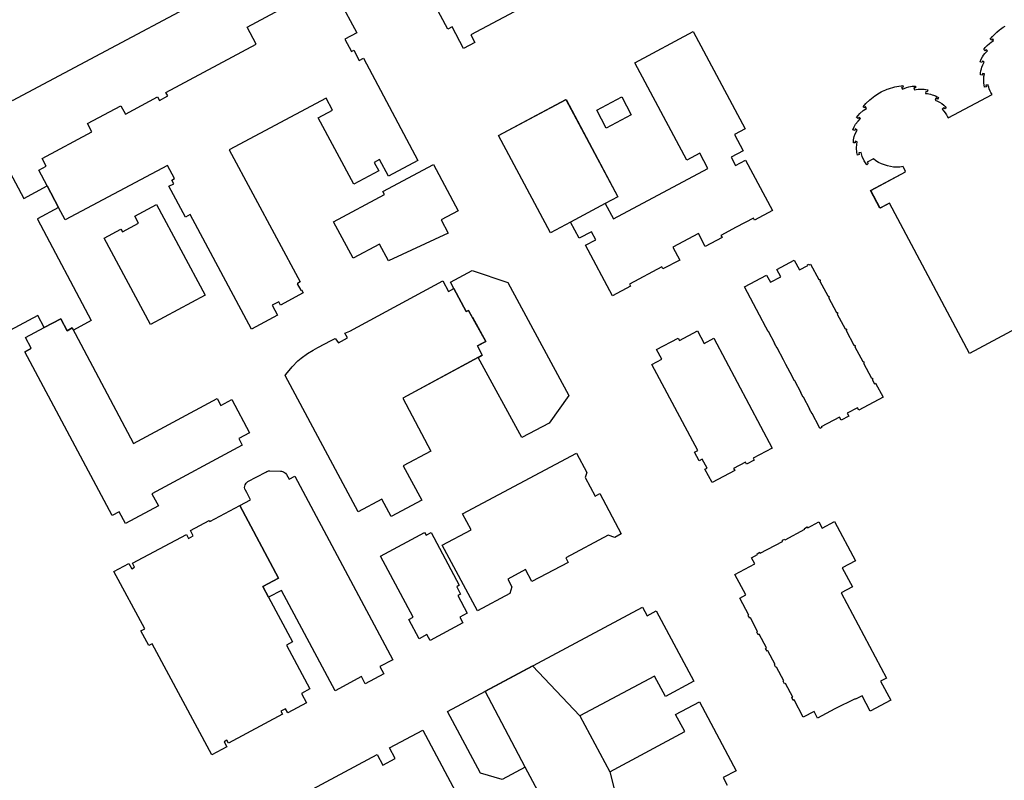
# Model space of a CAD drawing. Header units: inches. Extents: x 480978 to 483416, y 5454526 to 5457823.
# Tile 28 of 54: x 481819 to 482142, y 5456464 to 5456714. Entities that reach past the tile are written whole.
import ezdxf

# ---------------------------------------------------------------- set-up
doc = ezdxf.new("R2010")
doc.units = ezdxf.units.IN
doc.header["$MEASUREMENT"] = 0
for name, color, linetype in [('ubcv_building_records', 10, 'Continuous'), ('ubcv_buildings', 10, 'Continuous'), ('ubcv_subbuildings', 10, 'Continuous')]:
    doc.layers.add(name, color=color, linetype=linetype)

# ---------------------------------------------------------------- blocks, each defined once
blk = doc.blocks.new('ubcv_campus_buildings_ACAD_1_FMEBLOCK2')
at = {"layer": 'ubcv_building_records'}
for points in [[(35.31, 4.23), (31.34, 2.12), (32.76, -0.55), (36.05, 1.21), (44.9, -15.37), (39.02, -18.51), (38.67, -17.84), (33.07, -20.83), (28.04, -23.51), (28.4, -24.18), (22.91, -27.1), (20.69, -22.93), (12.29, -27.41), (14.51, -31.59), (9.03, -34.52), (8.67, -33.85), (-1.95, -39.52), (-1.6, -40.19), (-7.47, -43.32), (-16.32, -26.74), (-13.03, -24.99), (-14.45, -22.33), (-18.42, -24.44), (-21.26, -19.12), (-27.87, -22.65), (-44.9, 9.26), (-22.75, 21.08), (-5.73, -10.83), (-9.9, -13.05), (-7.22, -18.07), (23.78, -1.52), (21.1, 3.49), (16.81, 1.2), (-0.22, 33.1), (18.92, 43.32), (35.95, 11.42), (32.47, 9.56)], [(-1.35, 16.04), (-9.55, 11.66), (-12.67, 17.51), (-4.47, 21.89)]]:
    blk.add_lwpolyline(points, close=True, dxfattribs=at)
blk = doc.blocks.new('ubcv_campus_buildings_ACAD_1_FMEBLOCK69')
at = {"layer": 'ubcv_buildings'}
for points in [[(35.31, 4.23), (31.34, 2.12), (32.76, -0.55), (36.05, 1.21), (44.9, -15.37), (39.02, -18.51), (38.67, -17.84), (33.07, -20.83), (28.04, -23.51), (28.4, -24.18), (22.91, -27.1), (20.69, -22.93), (12.29, -27.41), (14.51, -31.59), (9.03, -34.52), (8.67, -33.85), (-1.95, -39.52), (-1.6, -40.19), (-7.47, -43.32), (-16.32, -26.74), (-13.03, -24.99), (-14.45, -22.33), (-18.42, -24.44), (-21.26, -19.12), (-27.87, -22.65), (-44.9, 9.26), (-22.75, 21.08), (-5.73, -10.83), (-9.9, -13.05), (-7.22, -18.07), (23.78, -1.52), (21.1, 3.49), (16.81, 1.2), (-0.22, 33.1), (18.92, 43.32), (35.95, 11.42), (32.47, 9.56)], [(-1.35, 16.04), (-9.55, 11.66), (-12.67, 17.51), (-4.47, 21.89)]]:
    blk.add_lwpolyline(points, close=True, dxfattribs=at)

msp = doc.modelspace()

# ---------------------------------------------------------------- linework, layer by layer
at = {"layer": 'ubcv_building_records'}
for points in [[(481906.83, 5456752.41), (481895.87, 5456746.56), (481897.15, 5456744.17), (481901.28, 5456746.38), (481907.15, 5456735.37), (481816.82, 5456687.15), (481803.15, 5456712.76), (481801.59, 5456711.93), (481800.71, 5456713.58), (481802.27, 5456714.42), (481798.72, 5456721.07), (481809.63, 5456726.9), (481811.06, 5456724.22), (481834.6, 5456736.78), (481831.8, 5456742.03), (481834.29, 5456743.36), (481836.1, 5456739.98), (481841.42, 5456742.82), (481842.41, 5456740.95), (481848.28, 5456744.08), (481846.85, 5456746.76), (481857.97, 5456752.69), (481861.5, 5456746.07), (481899.41, 5456766.3)], [(481836.48, 5456612.67), (481834.76, 5456611.74), (481832.68, 5456615.63), (481827.29, 5456612.85), (481825.18, 5456616.75), (481808.14, 5456607.65), (481768.34, 5456682.22), (481795.19, 5456696.55), (481800.72, 5456686.2), (481803.25, 5456687.55), (481820.55, 5456655.13), (481828.27, 5456659.27), (481832.01, 5456652.11), (481825.09, 5456648.39), (481825.11, 5456648.33), (481825.1, 5456648.33), (481842.64, 5456615.04), (481836.86, 5456611.96)], [(481938.29, 5456657.41), (481954.92, 5456666.28), (481963.03, 5456651.08), (481957.37, 5456648.06), (481959.66, 5456643.78), (481940.12, 5456634.65), (481937.19, 5456640.14), (481928.54, 5456635.53), (481922.15, 5456647.5), (481938.83, 5456656.4)], [(481864.1, 5456653.13), (481880.09, 5456623.4), (481862.1, 5456613.76), (481846.88, 5456642.08), (481852.43, 5456645.06), (481852.92, 5456644.13), (481858.22, 5456646.96), (481856.97, 5456649.3)], [(482081.25, 5456628.52), (482081.28, 5456628.53), (482081.3, 5456628.53), (482081.33, 5456628.54), (482081.36, 5456628.54), (482081.38, 5456628.53), (482081.41, 5456628.53), (482081.44, 5456628.52), (482081.46, 5456628.51), (482081.49, 5456628.5), (482081.51, 5456628.49), (482081.53, 5456628.47), (482081.55, 5456628.45), (482081.57, 5456628.44), (482081.59, 5456628.42), (482081.6, 5456628.39), (482081.62, 5456628.37), (482081.63, 5456628.35), (482081.64, 5456628.32), (482081.65, 5456628.3), (482081.65, 5456628.27), (482081.65, 5456628.24), (482081.65, 5456628.22), (482081.65, 5456628.19), (482081.65, 5456628.16), (482081.64, 5456628.14), (482081.63, 5456628.11), (482081.62, 5456628.09), (482081.61, 5456628.06), (482081.59, 5456628.04), (482081.58, 5456628.02), (482081.56, 5456628), (482081.54, 5456627.98), (482084.13, 5456623.13), (482084.16, 5456623.14), (482084.18, 5456623.14), (482084.21, 5456623.14), (482084.23, 5456623.14), (482084.26, 5456623.14), (482084.29, 5456623.14), (482084.31, 5456623.13), (482084.34, 5456623.12), (482084.36, 5456623.11), (482084.38, 5456623.1), (482084.41, 5456623.08), (482084.43, 5456623.07), (482084.44, 5456623.05), (482084.46, 5456623.03), (482084.48, 5456623.01), (482084.49, 5456622.99), (482084.5, 5456622.96), (482084.51, 5456622.94), (482084.52, 5456622.91), (482084.52, 5456622.89), (482084.53, 5456622.86), (482084.53, 5456622.83), (482084.52, 5456622.81), (482084.52, 5456622.78), (482084.51, 5456622.75), (482084.5, 5456622.73), (482084.49, 5456622.71), (482084.48, 5456622.68), (482084.46, 5456622.66), (482084.45, 5456622.64), (482084.43, 5456622.62), (482084.41, 5456622.61), (482087, 5456617.75), (482087.03, 5456617.75), (482087.05, 5456617.76), (482087.08, 5456617.76), (482087.11, 5456617.76), (482087.13, 5456617.76), (482087.16, 5456617.76), (482087.18, 5456617.75), (482087.21, 5456617.74), (482087.23, 5456617.73), (482087.26, 5456617.72), (482087.28, 5456617.7), (482087.3, 5456617.69), (482087.32, 5456617.67), (482087.33, 5456617.65), (482087.35, 5456617.63), (482087.36, 5456617.6), (482087.37, 5456617.58), (482087.38, 5456617.56), (482087.39, 5456617.53), (482087.4, 5456617.5), (482087.4, 5456617.48), (482087.4, 5456617.45), (482087.4, 5456617.42), (482087.39, 5456617.4), (482087.38, 5456617.37), (482087.38, 5456617.35), (482087.36, 5456617.32), (482087.35, 5456617.3), (482087.34, 5456617.28), (482087.32, 5456617.26), (482087.3, 5456617.24), (482087.28, 5456617.22), (482089.87, 5456612.37), (482089.9, 5456612.37), (482089.93, 5456612.38), (482089.95, 5456612.38), (482089.98, 5456612.38), (482090, 5456612.38), (482090.03, 5456612.38), (482090.06, 5456612.37), (482090.08, 5456612.36), (482090.1, 5456612.35), (482090.13, 5456612.34), (482090.15, 5456612.32), (482090.17, 5456612.3), (482090.19, 5456612.29), (482090.21, 5456612.27), (482090.22, 5456612.24), (482090.24, 5456612.22), (482090.25, 5456612.2), (482090.26, 5456612.17), (482090.26, 5456612.15), (482090.27, 5456612.12), (482090.27, 5456612.1), (482090.27, 5456612.07), (482090.27, 5456612.04), (482090.26, 5456612.02), (482090.26, 5456611.99), (482090.25, 5456611.97), (482090.24, 5456611.94), (482090.22, 5456611.92), (482090.21, 5456611.9), (482090.19, 5456611.88), (482090.17, 5456611.86), (482090.15, 5456611.84), (482092.75, 5456606.98), (482092.77, 5456606.99), (482092.8, 5456607), (482092.82, 5456607), (482092.85, 5456607), (482092.88, 5456607), (482092.9, 5456606.99), (482092.93, 5456606.99), (482092.95, 5456606.98), (482092.98, 5456606.97), (482093, 5456606.95), (482093.02, 5456606.94), (482093.04, 5456606.92), (482093.06, 5456606.9), (482093.08, 5456606.88), (482093.09, 5456606.86), (482093.11, 5456606.84), (482093.12, 5456606.82), (482093.13, 5456606.79), (482093.13, 5456606.77), (482093.14, 5456606.74), (482093.14, 5456606.71), (482093.14, 5456606.69), (482093.14, 5456606.66), (482093.14, 5456606.64), (482093.13, 5456606.61), (482093.12, 5456606.59), (482093.11, 5456606.56), (482093.1, 5456606.54), (482093.08, 5456606.52), (482093.06, 5456606.5), (482093.05, 5456606.48), (482093.03, 5456606.46), (482095.62, 5456601.6), (482095.64, 5456601.61), (482095.67, 5456601.62), (482095.7, 5456601.62), (482095.72, 5456601.62), (482095.75, 5456601.62), (482095.77, 5456601.61), (482095.8, 5456601.61), (482095.83, 5456601.6), (482095.85, 5456601.59), (482095.87, 5456601.57), (482095.89, 5456601.56), (482095.91, 5456601.54), (482095.93, 5456601.52), (482095.95, 5456601.5), (482095.97, 5456601.48), (482095.98, 5456601.46), (482095.99, 5456601.44), (482096, 5456601.41), (482096.01, 5456601.39), (482096.01, 5456601.36), (482096.01, 5456601.33), (482096.01, 5456601.31), (482096.01, 5456601.28), (482096.01, 5456601.25), (482096, 5456601.23), (482095.99, 5456601.2), (482095.98, 5456601.18), (482095.97, 5456601.16), (482095.95, 5456601.14), (482095.94, 5456601.12), (482095.92, 5456601.1), (482095.9, 5456601.08), (482098.49, 5456596.22), (482098.52, 5456596.23), (482098.54, 5456596.23), (482098.57, 5456596.24), (482098.59, 5456596.24), (482098.62, 5456596.24), (482098.65, 5456596.23), (482098.67, 5456596.22), (482098.7, 5456596.22), (482098.72, 5456596.21), (482098.74, 5456596.19), (482098.77, 5456596.18), (482098.79, 5456596.16), (482098.8, 5456596.14), (482098.82, 5456596.12), (482098.84, 5456596.1), (482098.85, 5456596.08), (482098.86, 5456596.06), (482098.87, 5456596.03), (482098.88, 5456596.01), (482098.88, 5456595.98), (482098.89, 5456595.95), (482098.89, 5456595.93), (482098.88, 5456595.9), (482098.88, 5456595.88), (482098.87, 5456595.85), (482098.87, 5456595.83), (482098.85, 5456595.8), (482098.84, 5456595.78), (482098.83, 5456595.76), (482098.81, 5456595.74), (482098.79, 5456595.72), (482098.77, 5456595.7), (482099.5, 5456594.34), (482099.84, 5456594.53), (482102.29, 5456589.93), (482094.31, 5456585.67), (482093.86, 5456586.5), (482090.56, 5456584.74), (482091.07, 5456583.77), (482088.56, 5456582.44), (482088.05, 5456583.4), (482082.05, 5456580.2), (482082.17, 5456579.99), (482081.6, 5456579.68), (482081.3, 5456580.25), (482081.34, 5456580.27), (482079.05, 5456584.56), (482079.01, 5456584.54), (482078.22, 5456586.01), (482078.27, 5456586.04), (482076.18, 5456589.95), (482076.14, 5456589.92), (482075.35, 5456591.4), (482075.39, 5456591.42), (482073.31, 5456595.33), (482073.26, 5456595.3), (482072.48, 5456596.78), (482072.52, 5456596.8), (482070.44, 5456600.71), (482070.39, 5456600.69), (482069.61, 5456602.16), (482069.65, 5456602.18), (482067.56, 5456606.09), (482067.52, 5456606.07), (482066.73, 5456607.54), (482066.78, 5456607.56), (482064.69, 5456611.47), (482064.65, 5456611.45), (482063.86, 5456612.92), (482063.91, 5456612.94), (482061.82, 5456616.85), (482061.78, 5456616.83), (482056.82, 5456626.11), (482064.12, 5456630.01), (482065.39, 5456627.63), (482068.74, 5456629.42), (482067.47, 5456631.8), (482073.15, 5456634.83), (482074.84, 5456631.67), (482077.65, 5456633.16), (482077.56, 5456633.33), (482077.95, 5456633.54), (482078.1, 5456633.34), (482078.55, 5456633.59)], [(481999.26, 5456590.48), (481992.8, 5456581.48), (481983.84, 5456576.69), (481969.58, 5456602.99), (481970.9, 5456603.7), (481969.28, 5456606.74), (481972.01, 5456608.2), (481966.35, 5456618.39), (481965.65, 5456618.01), (481961.62, 5456625.55), (481960.5, 5456627.67), (481967.53, 5456631.49), (481979.25, 5456627.6)], [(481906.29, 5456597.03), (481906.53, 5456597.39), (481908.54, 5456599.95), (481910.43, 5456601.84), (481911.5, 5456602.75), (481913.56, 5456604.27), (481915.43, 5456605.37), (481916.97, 5456606.2), (481921.39, 5456608.55), (481922.62, 5456609.21), (481923.72, 5456607.79), (481926.72, 5456609.39), (481925.88, 5456610.96), (481927.45, 5456611.62), (481957.91, 5456628.05), (481959.77, 5456624.56), (481961.62, 5456625.55), (481965.65, 5456618.01), (481966.35, 5456618.39), (481967.55, 5456616.14), (481967.73, 5456616.23), (481972.01, 5456608.2), (481970.74, 5456607.52), (481969.28, 5456606.74), (481970.9, 5456603.7), (481944.89, 5456589.58), (481953.98, 5456572.22), (481945.01, 5456567.4), (481951.03, 5456556.2), (481941.02, 5456550.85), (481937.99, 5456556.54), (481930.2, 5456552.33)], [(481862.52, 5456558.3), (481864.69, 5456554.27), (481853.95, 5456548.53), (481851.9, 5456552.37), (481849.59, 5456551.14), (481820.91, 5456604.87), (481822.99, 5456605.98), (481821.09, 5456609.54), (481827.29, 5456612.85), (481832.68, 5456615.63), (481834.76, 5456611.74), (481836.49, 5456612.67), (481856.59, 5456574.81), (481884, 5456589.55), (481885.22, 5456587.27), (481888.79, 5456589.17), (481894.59, 5456578.31), (481891.03, 5456576.41), (481892.2, 5456574.21)], [(482065.9, 5456573.26), (482059.73, 5456569.97), (482060.08, 5456569.31), (482057.55, 5456567.95), (482057.19, 5456568.62), (482053.29, 5456566.53), (482053.64, 5456565.87), (482046.27, 5456561.94), (482043.91, 5456566.36), (482044.57, 5456566.71), (482043.03, 5456569.61), (482042.04, 5456569.08), (482040.52, 5456571.91), (482041.52, 5456572.44), (482026.48, 5456600.62), (482029.74, 5456602.36), (482028.05, 5456605.53), (482035.13, 5456609.31), (482035.55, 5456608.51), (482041.48, 5456611.68), (482043.67, 5456607.57), (482046.86, 5456609.28)], [(481985.08, 5456533.43), (481979.26, 5456530.32), (481980.62, 5456527.78), (481979.96, 5456525.61), (481969.28, 5456519.92), (481957.79, 5456541.44), (481967.23, 5456546.48), (481964.46, 5456551.69), (482001.77, 5456571.6), (482005.16, 5456565.25), (482004.67, 5456563.63), (482007.92, 5456557.54), (482009.42, 5456558.34), (482016.48, 5456545.11), (482014.38, 5456543.99), (482012.18, 5456544.65), (481998.25, 5456537.22), (481999.01, 5456535.78), (481987.19, 5456529.48)], [(481900.8, 5456524.34), (481900.79, 5456524.33), (481898.91, 5456527.85), (481904.11, 5456530.63), (481891.41, 5456554.42), (481894.92, 5456556.29), (481893.65, 5456558.66), (481893.67, 5456558.67), (481893.22, 5456559.51), (481893.18, 5456559.6), (481893.07, 5456559.89), (481892.99, 5456560.28), (481893.01, 5456560.82), (481893.12, 5456561.24), (481893.46, 5456561.8), (481893.96, 5456562.23), (481894.05, 5456562.28), (481899.89, 5456565.4), (481900.22, 5456565.57), (481900.33, 5456565.63), (481900.56, 5456565.72), (481900.83, 5456565.78), (481901.1, 5456565.81), (481901.23, 5456565.81), (481904.72, 5456565.7), (481905.07, 5456565.68), (481905.75, 5456565.52), (481906.43, 5456565.04), (481906.75, 5456564.6), (481907.58, 5456563.05), (481909.44, 5456564.04), (481941.56, 5456503.85), (481937.36, 5456501.61), (481938.62, 5456499.24), (481932.54, 5456495.97), (481931.27, 5456498.36), (481922.62, 5456493.69), (481905.02, 5456526.6)], [(481904.11, 5456530.63), (481898.91, 5456527.85), (481900.8, 5456524.34), (481908.64, 5456509.71), (481906.69, 5456508.67), (481914.38, 5456494.28), (481911.62, 5456492.81), (481913.27, 5456489.72), (481907.09, 5456486.42), (481906.39, 5456487.74), (481904.89, 5456486.94), (481905.41, 5456485.96), (481887.69, 5456476.47), (481887.16, 5456477.47), (481886.23, 5456476.98), (481887.15, 5456475.26), (481882.28, 5456472.66), (481862.67, 5456509.1), (481861.53, 5456508.49), (481858.97, 5456513.29), (481860.25, 5456513.98), (481850.14, 5456532.81), (481855.04, 5456535.43), (481855.96, 5456533.71), (481856.88, 5456534.2), (481856.2, 5456535.48), (481873.93, 5456544.94), (481874.61, 5456543.66), (481876.11, 5456544.46), (481875.2, 5456546.19), (481881.37, 5456549.48), (481881.56, 5456549.13), (481891.41, 5456554.42)], [(482059.18, 5456537.29), (482061.17, 5456538.35), (482061.02, 5456538.62), (482061.93, 5456539.1), (482062.03, 5456538.81), (482069.28, 5456542.68), (482069.28, 5456543.03), (482070.04, 5456543.43), (482070.19, 5456543.16), (482076.69, 5456546.63), (482076.55, 5456546.9), (482077.45, 5456547.39), (482077.6, 5456547.12), (482081.2, 5456549.04), (482082.31, 5456546.96), (482086.37, 5456549.13), (482093.25, 5456536.24), (482088.93, 5456533.94), (482092.24, 5456527.72), (482088.52, 5456525.82), (482103.46, 5456497.84), (482101.5, 5456496.8), (482104.8, 5456490.59), (482098.05, 5456486.99), (482095.44, 5456492.05), (482093.28, 5456490.89), (482093.19, 5456491.07), (482086.48, 5456487.71), (482080.85, 5456484.71), (482079.7, 5456486.88), (482076.13, 5456485.06), (482073.14, 5456490.66), (482072.87, 5456490.52), (482072.39, 5456491.42), (482072.68, 5456491.57), (482070.27, 5456496.04), (482070, 5456495.9), (482069.52, 5456496.8), (482069.79, 5456496.94), (482067.4, 5456501.42), (482067.13, 5456501.28), (482066.65, 5456502.18), (482066.92, 5456502.33), (482064.53, 5456506.8), (482064.26, 5456506.66), (482063.78, 5456507.56), (482064.05, 5456507.71), (482061.66, 5456512.19), (482061.39, 5456512.04), (482060.91, 5456512.93), (482061.17, 5456513.09), (482058.78, 5456517.57), (482058.57, 5456517.45), (482058.08, 5456518.35), (482058.3, 5456518.47), (482055.31, 5456524.07), (482057.3, 5456525.13), (482053.72, 5456531.82), (482060.24, 5456535.3)], [(481952, 5456545.54), (481952.47, 5456544.65), (481954.13, 5456545.54), (481963.36, 5456528.26), (481962.5, 5456527.8), (481963.77, 5456525.41), (481962.91, 5456524.94), (481965.99, 5456519.17), (481963.49, 5456517.83), (481964.51, 5456515.92), (481953.78, 5456510.19), (481952.75, 5456512.12), (481950.2, 5456510.76), (481946.85, 5456517.02), (481948.23, 5456517.76), (481937.5, 5456537.8)]]:
    msp.add_lwpolyline(points, close=True, dxfattribs=at)
for points in [[(482013.49, 5456733.46), (481967.16, 5456708.72), (481968.48, 5456706.24), (481964.79, 5456704.28), (481961.01, 5456711.36), (481959.63, 5456710.62), (481953.12, 5456722.79)], [(481924.01, 5456720.21), (481929.77, 5456709.41), (481925.83, 5456707.31), (481927.97, 5456703.3), (481928.75, 5456703.71), (481930.55, 5456700.35), (481931.92, 5456701.08), (481949.8, 5456667.57), (481940.1, 5456662.39), (481937.17, 5456667.88), (481935.42, 5456666.95), (481936.93, 5456664.13), (481928.75, 5456659.76), (481917.14, 5456681.52), (481921.8, 5456684.01), (481919.67, 5456687.98), (481887.92, 5456671.04), (481911.24, 5456627.73), (481910.28, 5456627.21), (481910.3, 5456627.17), (481910.25, 5456627.15), (481911.38, 5456625.04), (481911.65, 5456625.18), (481912.2, 5456624.15), (481904.71, 5456620.16), (481904.14, 5456621.23), (481901.99, 5456620.08), (481903.75, 5456616.79), (481895.23, 5456612.25), (481875.15, 5456649.87), (481873.56, 5456649.02), (481868.18, 5456659.1), (481869.77, 5456659.95), (481869.12, 5456661.16), (481870.02, 5456661.64), (481867.72, 5456665.95), (481834.17, 5456648.05), (481832.01, 5456652.11), (481828.27, 5456659.27), (481825.53, 5456664.4), (481827.91, 5456665.67), (481826.56, 5456668.2), (481842.87, 5456676.91), (481841.41, 5456679.65), (481852.43, 5456685.53), (481853.89, 5456682.79), (481864.45, 5456688.42), (481865.07, 5456687.26), (481867.83, 5456688.73), (481867.2, 5456689.89), (481896.78, 5456705.68), (481893.77, 5456711.33), (481915.28, 5456722.81)], [(482156.57, 5456618.11), (482130.68, 5456604.29), (482104.37, 5456653.59), (482101.33, 5456651.98), (482098.26, 5456657.73), (482109.63, 5456663.79), (482109.51, 5456664.02), (482109.64, 5456664.09), (482108.9, 5456665.47), (482108.87, 5456665.54), (482107.84, 5456665.41), (482106.8, 5456665.37), (482105.76, 5456665.42), (482104.73, 5456665.56), (482103.72, 5456665.78), (482102.73, 5456666.09), (482101.77, 5456666.47), (482100.84, 5456666.94), (482099.96, 5456667.48), (482099.12, 5456668.1), (482097.08, 5456666.98), (482097.39, 5456666.57), (482096.92, 5456666.19), (482096.09, 5456667.41), (482095.43, 5456668.82), (482095.07, 5456670.15), (482094.34, 5456670.05), (482094.47, 5456669.5), (482093.89, 5456669.34), (482093.7, 5456670.23), (482093.59, 5456671.66), (482093.67, 5456672.77), (482093.85, 5456673.71), (482093.19, 5456673.9), (482093.15, 5456673.33), (482092.55, 5456673.36), (482092.64, 5456674.34), (482092.86, 5456675.39), (482093.19, 5456676.35), (482093.78, 5456677.55), (482093.17, 5456677.89), (482093, 5456677.43), (482092.43, 5456677.62), (482092.81, 5456678.56), (482093.3, 5456679.44), (482094.09, 5456680.5), (482094.84, 5456681.28), (482094.42, 5456681.75), (482094.13, 5456681.34), (482093.62, 5456681.67), (482094.08, 5456682.3), (482094.63, 5456682.94), (482095.74, 5456683.91), (482096.85, 5456684.62), (482096.56, 5456685.21), (482096.21, 5456684.78), (482095.75, 5456685.17), (482096.67, 5456686.23), (482097.98, 5456687.5), (482099.58, 5456688.76), (482101.12, 5456689.74), (482101.63, 5456690.04), (482102.15, 5456690.3), (482102.69, 5456690.52), (482103.16, 5456690.7), (482103.62, 5456690.9), (482104.08, 5456691.1), (482106.18, 5456691.72), (482107.42, 5456691.97), (482108.22, 5456692.08), (482108.82, 5456692.15), (482108.89, 5456691.55), (482108.34, 5456691.49), (482108.67, 5456690.92), (482109.21, 5456691.19), (482109.93, 5456691.48), (482110.71, 5456691.71), (482111.8, 5456691.9), (482112.42, 5456691.95), (482112.91, 5456691.96), (482112.92, 5456691.36), (482112.39, 5456691.35), (482112.56, 5456690.74), (482113.12, 5456690.85), (482113.82, 5456690.95), (482114.63, 5456690.99), (482115.15, 5456690.98), (482115.75, 5456690.93), (482116.35, 5456690.84), (482116.94, 5456690.7), (482116.79, 5456690.12), (482116.29, 5456690.23), (482116.25, 5456689.54), (482116.81, 5456689.49), (482117.27, 5456689.42), (482117.81, 5456689.31), (482118.43, 5456689.14), (482118.87, 5456688.99), (482119.51, 5456688.72), (482120.06, 5456688.44), (482120.42, 5456688.23), (482120.11, 5456687.71), (482119.6, 5456687.98), (482119.4, 5456687.36), (482120.16, 5456687.03), (482120.74, 5456686.73), (482121.51, 5456686.24), (482122.22, 5456685.67), (482122.67, 5456685.25), (482123.01, 5456684.88), (482122.56, 5456684.48), (482122.18, 5456684.89), (482121.67, 5456684.35), (482122.26, 5456683.71), (482122.7, 5456683.15), (482123.08, 5456682.55), (482123.46, 5456681.83), (482123.61, 5456681.52), (482138.03, 5456689.21), (482137.64, 5456689.87), (482137.42, 5456690.32), (482137.11, 5456691.07), (482136.95, 5456691.55), (482136.8, 5456692.15), (482136.75, 5456692.4), (482136.02, 5456692.3), (482136.15, 5456691.74), (482135.57, 5456691.59), (482135.31, 5456692.98), (482135.28, 5456693.49), (482135.29, 5456694.32), (482135.35, 5456695.05), (482135.42, 5456695.45), (482135.51, 5456695.96), (482134.86, 5456696.13), (482134.84, 5456695.57), (482134.23, 5456695.6), (482134.28, 5456696.3), (482134.37, 5456696.91), (482134.53, 5456697.6), (482134.71, 5456698.19), (482135.02, 5456698.94), (482135.24, 5456699.4), (482135.46, 5456699.79), (482134.87, 5456700.17), (482134.7, 5456699.66), (482134.11, 5456699.87), (482134.49, 5456700.8), (482134.87, 5456701.51), (482135.26, 5456702.11), (482135.63, 5456702.61), (482136.11, 5456703.12), (482136.52, 5456703.52), (482136.11, 5456704), (482135.82, 5456703.57), (482135.3, 5456703.91), (482135.77, 5456704.56), (482136.38, 5456705.25), (482137.14, 5456705.94), (482137.68, 5456706.34), (482138.04, 5456706.58), (482138.52, 5456706.88), (482138.27, 5456707.41), (482137.92, 5456706.99), (482137.45, 5456707.37), (482138.14, 5456708.19), (482138.8, 5456708.88), (482139.38, 5456709.44), (482139.61, 5456709.65), (482140.47, 5456710.36), (482140.79, 5456710.61), (482141.2, 5456710.91), (482141.71, 5456711.26), (482142.31, 5456711.65)], [(481989.95, 5456459.2), (481984.93, 5456468.59), (481977.38, 5456464.56), (481970.31, 5456466.71), (481959.44, 5456486.92), (482023.42, 5456521.12), (482024.93, 5456518.3), (482027.93, 5456519.9), (482040.26, 5456496.8), (482030.96, 5456491.8), (482027.36, 5456498.51), (482002.87, 5456485.5), (482012.73, 5456467.13), (482037.26, 5456480.28), (482034.26, 5456485.88), (482042.08, 5456490.07), (482054.14, 5456467.48), (482049.91, 5456465.22), (482051.23, 5456462.75)], [(481912.18, 5456459.8), (481936.44, 5456472.75), (481938.31, 5456469.25), (481942.36, 5456471.42), (481940.5, 5456474.92), (481951.41, 5456480.74), (481970.22, 5456445.5)]]:
    msp.add_lwpolyline(points, dxfattribs=at)
at = {"layer": 'ubcv_buildings'}
for points in [[(481907.15, 5456735.37), (481816.82, 5456687.15), (481803.15, 5456712.76), (481801.59, 5456711.93), (481800.71, 5456713.58), (481802.27, 5456714.42)], [(482013.49, 5456733.46), (481967.16, 5456708.72), (481968.48, 5456706.24), (481964.79, 5456704.28), (481961.01, 5456711.36), (481959.63, 5456710.62), (481953.12, 5456722.79)], [(481924.01, 5456720.21), (481929.77, 5456709.41), (481925.83, 5456707.31), (481927.97, 5456703.3), (481928.75, 5456703.71), (481930.55, 5456700.35), (481931.92, 5456701.08), (481949.8, 5456667.57), (481940.1, 5456662.39), (481937.17, 5456667.88), (481935.42, 5456666.95), (481936.93, 5456664.13), (481928.75, 5456659.76), (481917.14, 5456681.52), (481921.8, 5456684.01), (481919.67, 5456687.98), (481887.92, 5456671.04), (481911.24, 5456627.73), (481910.28, 5456627.21), (481910.3, 5456627.17), (481910.25, 5456627.15), (481911.38, 5456625.04), (481911.65, 5456625.18), (481912.2, 5456624.15), (481904.71, 5456620.16), (481904.14, 5456621.23), (481901.99, 5456620.08), (481903.75, 5456616.79), (481895.23, 5456612.25), (481875.15, 5456649.87), (481873.56, 5456649.02), (481868.18, 5456659.1), (481869.77, 5456659.95), (481869.12, 5456661.16), (481870.02, 5456661.64), (481867.72, 5456665.95), (481834.17, 5456648.05), (481832.01, 5456652.11), (481828.27, 5456659.27), (481825.53, 5456664.4), (481827.91, 5456665.67), (481826.56, 5456668.2), (481842.87, 5456676.91), (481841.41, 5456679.65), (481852.43, 5456685.53), (481853.89, 5456682.79), (481864.45, 5456688.42), (481865.07, 5456687.26), (481867.83, 5456688.73), (481867.2, 5456689.89), (481896.78, 5456705.68), (481893.77, 5456711.33), (481915.28, 5456722.81)], [(482156.57, 5456618.11), (482130.68, 5456604.29), (482104.37, 5456653.59), (482101.26, 5456651.96), (482098.2, 5456657.71), (482109.63, 5456663.79), (482109.51, 5456664.02), (482109.64, 5456664.09), (482108.9, 5456665.47), (482108.87, 5456665.54), (482107.84, 5456665.41), (482106.8, 5456665.37), (482105.76, 5456665.42), (482104.73, 5456665.56), (482103.72, 5456665.78), (482102.73, 5456666.09), (482101.77, 5456666.47), (482100.84, 5456666.94), (482099.96, 5456667.48), (482099.12, 5456668.1), (482097.08, 5456666.98), (482097.39, 5456666.57), (482096.92, 5456666.19), (482096.09, 5456667.41), (482095.43, 5456668.82), (482095.07, 5456670.15), (482094.34, 5456670.05), (482094.47, 5456669.5), (482093.89, 5456669.34), (482093.7, 5456670.23), (482093.59, 5456671.66), (482093.67, 5456672.77), (482093.85, 5456673.71), (482093.19, 5456673.9), (482093.15, 5456673.33), (482092.55, 5456673.36), (482092.64, 5456674.34), (482092.86, 5456675.39), (482093.19, 5456676.35), (482093.78, 5456677.55), (482093.17, 5456677.89), (482093, 5456677.43), (482092.43, 5456677.62), (482092.81, 5456678.56), (482093.3, 5456679.44), (482094.09, 5456680.5), (482094.84, 5456681.28), (482094.42, 5456681.75), (482094.13, 5456681.34), (482093.62, 5456681.67), (482094.08, 5456682.3), (482094.63, 5456682.94), (482095.74, 5456683.91), (482096.85, 5456684.62), (482096.56, 5456685.21), (482096.21, 5456684.78), (482095.75, 5456685.17), (482096.67, 5456686.23), (482097.98, 5456687.5), (482099.58, 5456688.76), (482101.12, 5456689.74), (482101.63, 5456690.04), (482102.15, 5456690.3), (482102.69, 5456690.52), (482103.16, 5456690.7), (482103.62, 5456690.9), (482104.08, 5456691.1), (482106.18, 5456691.72), (482107.42, 5456691.97), (482108.22, 5456692.08), (482108.82, 5456692.15), (482108.89, 5456691.55), (482108.34, 5456691.49), (482108.67, 5456690.92), (482109.21, 5456691.19), (482109.93, 5456691.48), (482110.71, 5456691.71), (482111.8, 5456691.9), (482112.42, 5456691.95), (482112.91, 5456691.96), (482112.92, 5456691.36), (482112.39, 5456691.35), (482112.56, 5456690.74), (482113.12, 5456690.85), (482113.82, 5456690.95), (482114.63, 5456690.99), (482115.15, 5456690.98), (482115.75, 5456690.93), (482116.35, 5456690.84), (482116.94, 5456690.7), (482116.79, 5456690.12), (482116.29, 5456690.23), (482116.25, 5456689.54), (482116.81, 5456689.49), (482117.27, 5456689.42), (482117.81, 5456689.31), (482118.43, 5456689.14), (482118.87, 5456688.99), (482119.51, 5456688.72), (482120.06, 5456688.44), (482120.42, 5456688.23), (482120.11, 5456687.71), (482119.6, 5456687.98), (482119.4, 5456687.36), (482120.16, 5456687.03), (482120.74, 5456686.73), (482121.51, 5456686.24), (482122.22, 5456685.67), (482122.67, 5456685.25), (482123.01, 5456684.88), (482122.56, 5456684.48), (482122.18, 5456684.89), (482121.67, 5456684.35), (482122.26, 5456683.71), (482122.7, 5456683.15), (482123.08, 5456682.55), (482123.46, 5456681.83), (482123.61, 5456681.52), (482138.03, 5456689.21), (482137.64, 5456689.87), (482137.42, 5456690.32), (482137.11, 5456691.07), (482136.95, 5456691.55), (482136.8, 5456692.15), (482136.75, 5456692.4), (482136.02, 5456692.3), (482136.15, 5456691.74), (482135.57, 5456691.59), (482135.31, 5456692.98), (482135.28, 5456693.49), (482135.29, 5456694.32), (482135.35, 5456695.05), (482135.42, 5456695.45), (482135.51, 5456695.96), (482134.86, 5456696.13), (482134.84, 5456695.57), (482134.23, 5456695.6), (482134.28, 5456696.3), (482134.37, 5456696.91), (482134.53, 5456697.6), (482134.71, 5456698.19), (482135.02, 5456698.94), (482135.24, 5456699.4), (482135.46, 5456699.79), (482134.87, 5456700.17), (482134.7, 5456699.66), (482134.11, 5456699.87), (482134.49, 5456700.8), (482134.87, 5456701.51), (482135.26, 5456702.11), (482135.63, 5456702.61), (482136.11, 5456703.12), (482136.52, 5456703.52), (482136.11, 5456704), (482135.82, 5456703.57), (482135.3, 5456703.91), (482135.77, 5456704.56), (482136.38, 5456705.25), (482137.14, 5456705.94), (482137.68, 5456706.34), (482138.04, 5456706.58), (482138.52, 5456706.88), (482138.27, 5456707.41), (482137.92, 5456706.99), (482137.45, 5456707.37), (482138.14, 5456708.19), (482138.8, 5456708.88), (482139.38, 5456709.44), (482139.61, 5456709.65), (482140.47, 5456710.36), (482140.79, 5456710.61), (482141.2, 5456710.91), (482141.71, 5456711.26), (482142.31, 5456711.65)], [(481989.95, 5456459.2), (481984.93, 5456468.59), (481977.38, 5456464.56), (481970.31, 5456466.71), (481959.44, 5456486.92), (482023.42, 5456521.12), (482024.93, 5456518.3), (482027.93, 5456519.9), (482040.26, 5456496.8), (482030.96, 5456491.8), (482027.36, 5456498.51), (482002.87, 5456485.5), (482012.73, 5456467.13), (482037.26, 5456480.28), (482034.26, 5456485.88), (482042.08, 5456490.07), (482054.14, 5456467.48), (482049.91, 5456465.22), (482051.23, 5456462.75)], [(481912.18, 5456459.8), (481936.44, 5456472.75), (481938.31, 5456469.25), (481942.36, 5456471.42), (481940.5, 5456474.92), (481951.41, 5456480.74), (481970.22, 5456445.5)]]:
    msp.add_lwpolyline(points, dxfattribs=at)
for points in [[(481836.49, 5456612.67), (481834.76, 5456611.74), (481832.68, 5456615.63), (481827.29, 5456612.85), (481825.18, 5456616.75), (481808.14, 5456607.65), (481768.34, 5456682.22), (481795.19, 5456696.55), (481800.72, 5456686.2), (481803.25, 5456687.55), (481820.55, 5456655.13), (481828.27, 5456659.27), (481832.01, 5456652.11), (481825.09, 5456648.39), (481825.11, 5456648.33), (481825.1, 5456648.33), (481842.64, 5456615.04), (481836.87, 5456611.96)], [(481938.29, 5456657.41), (481954.92, 5456666.28), (481963.03, 5456651.08), (481957.37, 5456648.06), (481959.66, 5456643.78), (481940.12, 5456634.65), (481937.19, 5456640.14), (481928.54, 5456635.53), (481922.15, 5456647.5), (481938.83, 5456656.4)], [(481864.1, 5456653.13), (481880.09, 5456623.4), (481862.1, 5456613.76), (481846.88, 5456642.08), (481852.43, 5456645.06), (481852.92, 5456644.13), (481858.22, 5456646.96), (481856.97, 5456649.3)], [(482081.25, 5456628.52), (482081.28, 5456628.53), (482081.3, 5456628.53), (482081.33, 5456628.54), (482081.36, 5456628.54), (482081.38, 5456628.53), (482081.41, 5456628.53), (482081.44, 5456628.52), (482081.46, 5456628.51), (482081.49, 5456628.5), (482081.51, 5456628.49), (482081.53, 5456628.47), (482081.55, 5456628.45), (482081.57, 5456628.44), (482081.59, 5456628.42), (482081.6, 5456628.39), (482081.62, 5456628.37), (482081.63, 5456628.35), (482081.64, 5456628.32), (482081.65, 5456628.3), (482081.65, 5456628.27), (482081.65, 5456628.24), (482081.65, 5456628.22), (482081.65, 5456628.19), (482081.65, 5456628.16), (482081.64, 5456628.14), (482081.63, 5456628.11), (482081.62, 5456628.09), (482081.61, 5456628.06), (482081.59, 5456628.04), (482081.58, 5456628.02), (482081.56, 5456628), (482081.54, 5456627.98), (482084.13, 5456623.13), (482084.16, 5456623.14), (482084.18, 5456623.14), (482084.21, 5456623.14), (482084.23, 5456623.14), (482084.26, 5456623.14), (482084.29, 5456623.14), (482084.31, 5456623.13), (482084.34, 5456623.12), (482084.36, 5456623.11), (482084.38, 5456623.1), (482084.41, 5456623.08), (482084.43, 5456623.07), (482084.44, 5456623.05), (482084.46, 5456623.03), (482084.48, 5456623.01), (482084.49, 5456622.99), (482084.5, 5456622.96), (482084.51, 5456622.94), (482084.52, 5456622.91), (482084.52, 5456622.89), (482084.53, 5456622.86), (482084.53, 5456622.83), (482084.52, 5456622.81), (482084.52, 5456622.78), (482084.51, 5456622.75), (482084.5, 5456622.73), (482084.49, 5456622.71), (482084.48, 5456622.68), (482084.46, 5456622.66), (482084.45, 5456622.64), (482084.43, 5456622.62), (482084.41, 5456622.61), (482087, 5456617.75), (482087.03, 5456617.75), (482087.05, 5456617.76), (482087.08, 5456617.76), (482087.11, 5456617.76), (482087.13, 5456617.76), (482087.16, 5456617.76), (482087.18, 5456617.75), (482087.21, 5456617.74), (482087.23, 5456617.73), (482087.26, 5456617.72), (482087.28, 5456617.7), (482087.3, 5456617.69), (482087.32, 5456617.67), (482087.33, 5456617.65), (482087.35, 5456617.63), (482087.36, 5456617.6), (482087.37, 5456617.58), (482087.38, 5456617.56), (482087.39, 5456617.53), (482087.4, 5456617.5), (482087.4, 5456617.48), (482087.4, 5456617.45), (482087.4, 5456617.42), (482087.39, 5456617.4), (482087.38, 5456617.37), (482087.38, 5456617.35), (482087.36, 5456617.32), (482087.35, 5456617.3), (482087.34, 5456617.28), (482087.32, 5456617.26), (482087.3, 5456617.24), (482087.28, 5456617.22), (482089.87, 5456612.37), (482089.9, 5456612.37), (482089.93, 5456612.38), (482089.95, 5456612.38), (482089.98, 5456612.38), (482090, 5456612.38), (482090.03, 5456612.38), (482090.06, 5456612.37), (482090.08, 5456612.36), (482090.1, 5456612.35), (482090.13, 5456612.34), (482090.15, 5456612.32), (482090.17, 5456612.3), (482090.19, 5456612.29), (482090.21, 5456612.27), (482090.22, 5456612.24), (482090.24, 5456612.22), (482090.25, 5456612.2), (482090.26, 5456612.17), (482090.26, 5456612.15), (482090.27, 5456612.12), (482090.27, 5456612.1), (482090.27, 5456612.07), (482090.27, 5456612.04), (482090.26, 5456612.02), (482090.26, 5456611.99), (482090.25, 5456611.97), (482090.24, 5456611.94), (482090.22, 5456611.92), (482090.21, 5456611.9), (482090.19, 5456611.88), (482090.17, 5456611.86), (482090.15, 5456611.84), (482092.75, 5456606.98), (482092.77, 5456606.99), (482092.8, 5456607), (482092.82, 5456607), (482092.85, 5456607), (482092.88, 5456607), (482092.9, 5456606.99), (482092.93, 5456606.99), (482092.95, 5456606.98), (482092.98, 5456606.97), (482093, 5456606.95), (482093.02, 5456606.94), (482093.04, 5456606.92), (482093.06, 5456606.9), (482093.08, 5456606.88), (482093.09, 5456606.86), (482093.11, 5456606.84), (482093.12, 5456606.82), (482093.13, 5456606.79), (482093.13, 5456606.77), (482093.14, 5456606.74), (482093.14, 5456606.71), (482093.14, 5456606.69), (482093.14, 5456606.66), (482093.14, 5456606.64), (482093.13, 5456606.61), (482093.12, 5456606.59), (482093.11, 5456606.56), (482093.1, 5456606.54), (482093.08, 5456606.52), (482093.06, 5456606.5), (482093.05, 5456606.48), (482093.03, 5456606.46), (482095.62, 5456601.6), (482095.64, 5456601.61), (482095.67, 5456601.62), (482095.7, 5456601.62), (482095.72, 5456601.62), (482095.75, 5456601.62), (482095.77, 5456601.61), (482095.8, 5456601.61), (482095.83, 5456601.6), (482095.85, 5456601.59), (482095.87, 5456601.57), (482095.89, 5456601.56), (482095.91, 5456601.54), (482095.93, 5456601.52), (482095.95, 5456601.5), (482095.97, 5456601.48), (482095.98, 5456601.46), (482095.99, 5456601.44), (482096, 5456601.41), (482096.01, 5456601.39), (482096.01, 5456601.36), (482096.01, 5456601.33), (482096.01, 5456601.31), (482096.01, 5456601.28), (482096.01, 5456601.25), (482096, 5456601.23), (482095.99, 5456601.2), (482095.98, 5456601.18), (482095.97, 5456601.16), (482095.95, 5456601.14), (482095.94, 5456601.12), (482095.92, 5456601.1), (482095.9, 5456601.08), (482098.49, 5456596.22), (482098.52, 5456596.23), (482098.54, 5456596.23), (482098.57, 5456596.24), (482098.59, 5456596.24), (482098.62, 5456596.24), (482098.65, 5456596.23), (482098.67, 5456596.22), (482098.7, 5456596.22), (482098.72, 5456596.21), (482098.74, 5456596.19), (482098.77, 5456596.18), (482098.79, 5456596.16), (482098.8, 5456596.14), (482098.82, 5456596.12), (482098.84, 5456596.1), (482098.85, 5456596.08), (482098.86, 5456596.06), (482098.87, 5456596.03), (482098.88, 5456596.01), (482098.88, 5456595.98), (482098.89, 5456595.95), (482098.89, 5456595.93), (482098.88, 5456595.9), (482098.88, 5456595.88), (482098.87, 5456595.85), (482098.87, 5456595.83), (482098.85, 5456595.8), (482098.84, 5456595.78), (482098.83, 5456595.76), (482098.81, 5456595.74), (482098.79, 5456595.72), (482098.77, 5456595.7), (482099.5, 5456594.34), (482099.84, 5456594.53), (482102.29, 5456589.93), (482094.31, 5456585.67), (482093.86, 5456586.5), (482090.56, 5456584.74), (482091.07, 5456583.77), (482088.56, 5456582.44), (482088.05, 5456583.4), (482082.05, 5456580.2), (482082.17, 5456579.99), (482081.6, 5456579.68), (482081.3, 5456580.25), (482081.34, 5456580.27), (482079.05, 5456584.56), (482079.01, 5456584.54), (482078.22, 5456586.01), (482078.27, 5456586.04), (482076.18, 5456589.95), (482076.14, 5456589.92), (482075.35, 5456591.4), (482075.39, 5456591.42), (482073.31, 5456595.33), (482073.26, 5456595.3), (482072.48, 5456596.78), (482072.52, 5456596.8), (482070.44, 5456600.71), (482070.39, 5456600.69), (482069.61, 5456602.16), (482069.65, 5456602.18), (482067.56, 5456606.09), (482067.52, 5456606.07), (482066.73, 5456607.54), (482066.78, 5456607.56), (482064.69, 5456611.47), (482064.65, 5456611.45), (482063.86, 5456612.92), (482063.91, 5456612.94), (482061.82, 5456616.85), (482061.78, 5456616.83), (482056.82, 5456626.11), (482064.12, 5456630.01), (482065.39, 5456627.63), (482068.74, 5456629.42), (482067.47, 5456631.8), (482073.15, 5456634.83), (482074.84, 5456631.67), (482077.65, 5456633.16), (482077.56, 5456633.33), (482077.95, 5456633.54), (482078.1, 5456633.34), (482078.55, 5456633.59)], [(481906.29, 5456597.03), (481906.53, 5456597.39), (481908.54, 5456599.95), (481910.43, 5456601.84), (481911.5, 5456602.75), (481913.56, 5456604.27), (481915.43, 5456605.37), (481916.97, 5456606.2), (481921.39, 5456608.55), (481922.62, 5456609.21), (481923.72, 5456607.79), (481926.72, 5456609.39), (481925.88, 5456610.96), (481927.45, 5456611.62), (481957.91, 5456628.05), (481959.77, 5456624.56), (481961.62, 5456625.55), (481960.5, 5456627.67), (481967.53, 5456631.49), (481979.25, 5456627.6), (481999.26, 5456590.48), (481992.8, 5456581.48), (481983.84, 5456576.69), (481969.58, 5456602.98), (481944.89, 5456589.58), (481953.98, 5456572.22), (481945.01, 5456567.4), (481951.03, 5456556.2), (481941.02, 5456550.85), (481937.99, 5456556.54), (481930.2, 5456552.33)], [(481862.52, 5456558.3), (481864.69, 5456554.27), (481853.95, 5456548.53), (481851.9, 5456552.37), (481849.59, 5456551.14), (481820.91, 5456604.87), (481822.99, 5456605.98), (481821.09, 5456609.54), (481827.29, 5456612.85), (481832.68, 5456615.63), (481834.76, 5456611.74), (481836.49, 5456612.67), (481856.59, 5456574.81), (481884, 5456589.55), (481885.22, 5456587.27), (481888.79, 5456589.17), (481894.59, 5456578.31), (481891.03, 5456576.41), (481892.2, 5456574.21)], [(482065.9, 5456573.26), (482059.73, 5456569.97), (482060.08, 5456569.31), (482057.55, 5456567.95), (482057.19, 5456568.62), (482053.29, 5456566.53), (482053.64, 5456565.87), (482046.27, 5456561.94), (482043.91, 5456566.36), (482044.57, 5456566.71), (482043.03, 5456569.61), (482042.04, 5456569.08), (482040.52, 5456571.91), (482041.52, 5456572.44), (482026.48, 5456600.62), (482029.74, 5456602.36), (482028.05, 5456605.53), (482035.13, 5456609.31), (482035.55, 5456608.51), (482041.48, 5456611.68), (482043.67, 5456607.57), (482046.86, 5456609.28)], [(481985.08, 5456533.43), (481979.26, 5456530.32), (481980.62, 5456527.78), (481979.96, 5456525.61), (481969.28, 5456519.92), (481957.79, 5456541.44), (481967.23, 5456546.48), (481964.46, 5456551.69), (482001.77, 5456571.6), (482005.16, 5456565.25), (482004.67, 5456563.63), (482007.92, 5456557.54), (482009.42, 5456558.34), (482016.48, 5456545.11), (482014.38, 5456543.99), (482012.18, 5456544.65), (481998.25, 5456537.22), (481999.01, 5456535.78), (481987.19, 5456529.48)], [(481891.41, 5456554.42), (481894.92, 5456556.29), (481893.65, 5456558.66), (481893.67, 5456558.67), (481893.22, 5456559.51), (481893.18, 5456559.6), (481893.07, 5456559.89), (481892.99, 5456560.28), (481893.01, 5456560.82), (481893.12, 5456561.24), (481893.46, 5456561.8), (481893.96, 5456562.23), (481894.05, 5456562.28), (481899.89, 5456565.4), (481900.22, 5456565.57), (481900.33, 5456565.63), (481900.56, 5456565.72), (481900.83, 5456565.78), (481901.1, 5456565.81), (481901.23, 5456565.81), (481904.72, 5456565.7), (481905.07, 5456565.68), (481905.75, 5456565.52), (481906.43, 5456565.04), (481906.75, 5456564.6), (481907.58, 5456563.05), (481909.44, 5456564.04), (481941.56, 5456503.85), (481937.36, 5456501.61), (481938.62, 5456499.24), (481932.54, 5456495.97), (481931.27, 5456498.36), (481922.62, 5456493.69), (481905.02, 5456526.6), (481900.8, 5456524.34), (481908.64, 5456509.71), (481906.69, 5456508.67), (481914.38, 5456494.28), (481911.62, 5456492.81), (481913.27, 5456489.72), (481907.09, 5456486.42), (481906.39, 5456487.74), (481904.89, 5456486.94), (481905.41, 5456485.96), (481887.69, 5456476.47), (481887.16, 5456477.47), (481886.23, 5456476.98), (481887.15, 5456475.26), (481882.28, 5456472.66), (481862.67, 5456509.1), (481861.53, 5456508.49), (481858.97, 5456513.29), (481860.25, 5456513.98), (481850.14, 5456532.81), (481855.04, 5456535.43), (481855.96, 5456533.71), (481856.88, 5456534.2), (481856.2, 5456535.48), (481873.93, 5456544.94), (481874.61, 5456543.66), (481876.11, 5456544.46), (481875.2, 5456546.19), (481881.37, 5456549.48), (481881.56, 5456549.13)], [(482059.18, 5456537.29), (482061.17, 5456538.35), (482061.02, 5456538.62), (482061.93, 5456539.1), (482062.03, 5456538.81), (482069.28, 5456542.68), (482069.28, 5456543.03), (482070.04, 5456543.43), (482070.19, 5456543.16), (482076.69, 5456546.63), (482076.55, 5456546.9), (482077.45, 5456547.39), (482077.6, 5456547.12), (482081.2, 5456549.04), (482082.31, 5456546.96), (482086.37, 5456549.13), (482093.25, 5456536.24), (482088.93, 5456533.94), (482092.24, 5456527.72), (482088.52, 5456525.82), (482103.46, 5456497.84), (482101.5, 5456496.8), (482104.8, 5456490.59), (482098.05, 5456486.99), (482095.44, 5456492.05), (482093.28, 5456490.89), (482093.19, 5456491.07), (482086.48, 5456487.71), (482080.85, 5456484.71), (482079.7, 5456486.88), (482076.13, 5456485.06), (482073.14, 5456490.66), (482072.87, 5456490.52), (482072.39, 5456491.42), (482072.68, 5456491.57), (482070.27, 5456496.04), (482070, 5456495.9), (482069.52, 5456496.8), (482069.79, 5456496.94), (482067.4, 5456501.42), (482067.13, 5456501.28), (482066.65, 5456502.18), (482066.92, 5456502.33), (482064.53, 5456506.8), (482064.26, 5456506.66), (482063.78, 5456507.56), (482064.05, 5456507.71), (482061.66, 5456512.19), (482061.39, 5456512.04), (482060.91, 5456512.93), (482061.17, 5456513.09), (482058.78, 5456517.57), (482058.57, 5456517.45), (482058.08, 5456518.35), (482058.3, 5456518.47), (482055.31, 5456524.07), (482057.3, 5456525.13), (482053.72, 5456531.82), (482060.24, 5456535.3)], [(481952, 5456545.54), (481952.47, 5456544.65), (481954.13, 5456545.54), (481963.36, 5456528.26), (481962.5, 5456527.8), (481963.77, 5456525.41), (481962.91, 5456524.94), (481965.99, 5456519.17), (481963.49, 5456517.83), (481964.51, 5456515.92), (481953.78, 5456510.19), (481952.75, 5456512.12), (481950.2, 5456510.76), (481946.85, 5456517.02), (481948.23, 5456517.76), (481937.5, 5456537.8)]]:
    msp.add_lwpolyline(points, close=True, dxfattribs=at)
at = {"layer": 'ubcv_subbuildings'}
for points in [[(481999.84, 5456647.38), (481993.23, 5456643.85), (481976.2, 5456675.76), (481998.34, 5456687.58), (482015.37, 5456655.67), (482011.2, 5456653.45)], [(481999.26, 5456590.48), (481992.8, 5456581.48), (481983.84, 5456576.69), (481969.58, 5456602.99), (481970.9, 5456603.7), (481969.28, 5456606.74), (481972.01, 5456608.2), (481966.35, 5456618.39), (481965.65, 5456618.01), (481961.62, 5456625.55), (481960.5, 5456627.67), (481967.53, 5456631.49), (481979.25, 5456627.6)], [(481906.29, 5456597.03), (481906.53, 5456597.39), (481908.54, 5456599.95), (481910.43, 5456601.84), (481911.5, 5456602.75), (481913.56, 5456604.27), (481915.43, 5456605.37), (481916.97, 5456606.2), (481921.39, 5456608.55), (481922.62, 5456609.21), (481923.72, 5456607.79), (481926.72, 5456609.39), (481925.88, 5456610.96), (481927.45, 5456611.62), (481957.91, 5456628.05), (481959.77, 5456624.56), (481961.62, 5456625.55), (481965.65, 5456618.01), (481966.35, 5456618.39), (481967.55, 5456616.14), (481967.73, 5456616.23), (481972.01, 5456608.2), (481970.74, 5456607.52), (481969.28, 5456606.74), (481970.9, 5456603.7), (481944.89, 5456589.58), (481953.98, 5456572.22), (481945.01, 5456567.4), (481951.03, 5456556.2), (481941.02, 5456550.85), (481937.99, 5456556.54), (481930.2, 5456552.33)]]:
    msp.add_lwpolyline(points, close=True, dxfattribs=at)
msp.add_lwpolyline([(481989.95, 5456459.2), (481984.93, 5456468.59), (481971.79, 5456493.57), (481987.34, 5456501.87), (482002.87, 5456485.5), (482012.73, 5456467.13), (482018.28, 5456445.17)], dxfattribs=at)

# ---------------------------------------------------------------- block references
at = {"layer": 'ubcv_building_records'}
msp.add_blockref('ubcv_campus_buildings_ACAD_1_FMEBLOCK2', (482021.1, 5456666.5), dxfattribs=at)
at = {"layer": 'ubcv_buildings'}
msp.add_blockref('ubcv_campus_buildings_ACAD_1_FMEBLOCK69', (482021.1, 5456666.5), dxfattribs=at)

doc.saveas('drawing.dxf')
